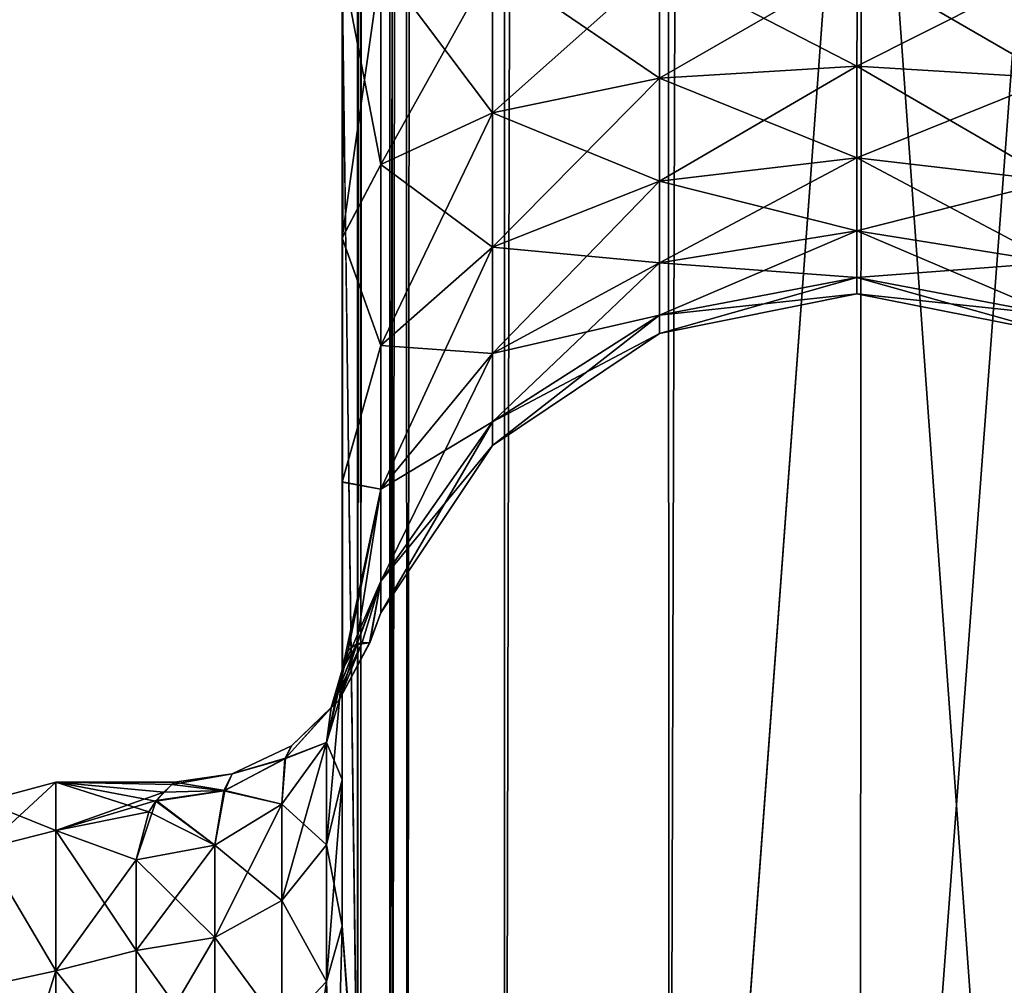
# Model space of a CAD drawing. Extents: x -23 to 470, y -1800 to 0.
# Tile 84 of 181: x 417 to 441, y -1753 to -1729. Entities that reach past the tile are written whole.
import ezdxf

# ---------------------------------------------------------------- set-up
doc = ezdxf.new("R2010")
doc.units = 0
doc.header["$LTSCALE"] = 41.718519
for name, color, linetype in [('1084', 7, 'CONTINUOUS'), ('1085', 7, 'CONTINUOUS'), ('1091', 7, 'CONTINUOUS'), ('1097', 7, 'CONTINUOUS'), ('1098', 7, 'CONTINUOUS'), ('1104', 7, 'CONTINUOUS'), ('1138', 7, 'CONTINUOUS'), ('1139', 7, 'CONTINUOUS'), ('1140', 7, 'CONTINUOUS'), ('1141', 7, 'CONTINUOUS'), ('1142', 7, 'CONTINUOUS')]:
    doc.layers.add(name, color=color, linetype=linetype)

msp = doc.modelspace()

# ---------------------------------------------------------------- linework, layer by layer
at = {"layer": '1084', "linetype": 'CONTINUOUS'}
for points in [[(424.55, -83.45, 20.5), (424.45, -1728.15, 20.5), (424.823, -1756.878, 23.532), (424.55, -83.45, 20.5)], [(424.823, -1756.878, 23.532), (424.901, -1757.568, 23.827), (424.55, -83.45, 20.5), (424.823, -1756.878, 23.532)], [(424.55, -83.45, 20.5), (424.901, -1757.568, 23.827), (425.487, -83.45, 25.248), (424.55, -83.45, 20.5)], [(424.901, -1757.568, 23.827), (425.604, -1763.897, 25.746), (425.487, -83.45, 25.248), (424.901, -1757.568, 23.827)], [(425.668, -1764.575, 25.882), (426.024, -1772, 26.571), (425.487, -83.45, 25.248), (425.668, -1764.575, 25.882)], [(425.487, -83.45, 25.248), (426.024, -1772, 26.571), (428.162, -83.45, 29.29), (425.487, -83.45, 25.248)], [(425.604, -1763.897, 25.746), (425.668, -1764.575, 25.882), (425.487, -83.45, 25.248), (425.604, -1763.897, 25.746)], [(426.024, -1772, 26.571), (428.392, -1780, 29.611), (428.162, -83.45, 29.29), (426.024, -1772, 26.571)], [(428.162, -83.45, 29.29), (428.392, -1780, 29.611), (432.175, -83.45, 32.01), (428.162, -83.45, 29.29)], [(428.392, -1780, 29.611), (432.376, -1780, 32.133), (432.175, -83.45, 32.01), (428.392, -1780, 29.611)], [(432.376, -1780, 32.133), (437.05, -1716.55, 33), (432.175, -83.45, 32.01), (432.376, -1780, 32.133)], [(437.004, -1780, 33), (437.05, -1716.55, 33), (432.376, -1780, 32.133), (437.004, -1780, 33)], [(441.618, -1780, 32.096), (437.05, -1716.55, 33), (437.004, -1780, 33), (441.618, -1780, 32.096)], [(441.742, -1716.55, 32.045), (437.05, -1716.55, 33), (441.618, -1780, 32.096), (441.742, -1716.55, 32.045)], [(424.45, -1751.489, 20.502), (424.823, -1756.878, 23.532), (424.45, -1728.15, 20.5), (424.45, -1751.489, 20.502)]]:
    msp.add_3dface(points, dxfattribs=at)
at = {"layer": '1085', "linetype": 'CONTINUOUS'}
for points in [[(424.45, -1751.488, -20.5), (424.45, -1728.15, -20.5), (425.487, -83.45, -25.248), (424.45, -1751.488, -20.5)], [(424.825, -1756.888, -23.537), (424.45, -1751.488, -20.5), (425.487, -83.45, -25.248), (424.825, -1756.888, -23.537)], [(424.901, -1757.57, -23.829), (424.825, -1756.888, -23.537), (425.487, -83.45, -25.248), (424.901, -1757.57, -23.829)], [(425.608, -1763.945, -25.754), (424.901, -1757.57, -23.829), (425.487, -83.45, -25.248), (425.608, -1763.945, -25.754)], [(428.161, -83.45, -29.288), (425.608, -1763.945, -25.754), (425.487, -83.45, -25.248), (428.161, -83.45, -29.288)], [(425.669, -1764.592, -25.884), (425.608, -1763.945, -25.754), (428.161, -83.45, -29.288), (425.669, -1764.592, -25.884)], [(426.024, -1772, -26.571), (425.669, -1764.592, -25.884), (428.161, -83.45, -29.288), (426.024, -1772, -26.571)], [(428.392, -1780, -29.611), (426.024, -1772, -26.571), (428.161, -83.45, -29.288), (428.392, -1780, -29.611)], [(432.176, -83.45, -32.011), (428.392, -1780, -29.611), (428.161, -83.45, -29.288), (432.176, -83.45, -32.011)], [(432.376, -1780, -32.133), (428.392, -1780, -29.611), (432.176, -83.45, -32.011), (432.376, -1780, -32.133)], [(437.05, -83.45, -33), (432.376, -1780, -32.133), (432.176, -83.45, -32.011), (437.05, -83.45, -33)], [(437.05, -1716.55, -33), (432.376, -1780, -32.133), (437.05, -83.45, -33), (437.05, -1716.55, -33)], [(437.004, -1780, -33), (432.376, -1780, -32.133), (437.05, -1716.55, -33), (437.004, -1780, -33)], [(441.618, -1780, -32.096), (437.004, -1780, -33), (441.742, -1716.55, -32.045), (441.618, -1780, -32.096)], [(441.742, -1716.55, -32.045), (437.004, -1780, -33), (437.05, -1716.55, -33), (441.742, -1716.55, -32.045)]]:
    msp.add_3dface(points, dxfattribs=at)
at = {"layer": '1091', "linetype": 'CONTINUOUS'}
for points in [[(424.45, -1734.8, 19.39), (424.45, -1751.489, 20.502), (424.45, -1728.15, 20.5), (424.45, -1734.8, 19.39)], [(424.45, -1728.15, -20.5), (424.45, -1751.488, -20.5), (424.45, -1734.795, -19.392), (424.45, -1728.15, -20.5)], [(424.45, -1751.488, -20.5), (424.45, -1747.936, -16.184), (424.45, -1734.795, -19.392), (424.45, -1751.488, -20.5)], [(424.45, -1734.795, -19.392), (424.45, -1747.936, -16.184), (424.45, -1740.716, -16.195), (424.45, -1734.795, -19.392)], [(424.45, -1740.721, 16.192), (424.45, -1751.489, 20.502), (424.45, -1734.8, 19.39), (424.45, -1740.721, 16.192)], [(424.45, -1747.936, -16.184), (424.45, -1745.277, -11.265), (424.45, -1740.716, -16.195), (424.45, -1747.936, -16.184)], [(424.45, -1747.936, 16.184), (424.45, -1751.489, 20.502), (424.45, -1740.721, 16.192), (424.45, -1747.936, 16.184)], [(424.45, -1745.277, 11.265), (424.45, -1747.936, 16.184), (424.45, -1740.721, 16.192), (424.45, -1745.277, 11.265)]]:
    msp.add_3dface(points, dxfattribs=at)
at = {"layer": '1097', "linetype": 'CONTINUOUS'}
for points in [[(417.5, -1748, 0), (417.5, -1749.171, 7.407), (420.124, -1748.244, 3.411), (417.5, -1748, 0)], [(417.5, -1749.172, -7.407), (417.5, -1748, 0), (419.762, -1748.719, -5.832), (417.5, -1749.172, -7.407)], [(419.762, -1748.719, -5.832), (417.5, -1748, 0), (419.929, -1748.466, -4.705), (419.762, -1748.719, -5.832)], [(419.929, -1748.466, -4.705), (417.5, -1748, 0), (420.317, -1748.058, -1.668), (419.929, -1748.466, -4.705)], [(420.317, -1748.058, -1.668), (417.5, -1748, 0), (420.385, -1748, -0.122), (420.317, -1748.058, -1.668)], [(420.385, -1748, -0.122), (417.5, -1748, 0), (420.124, -1748.244, 3.411), (420.385, -1748, -0.122)], [(420.124, -1748.244, 3.411), (417.5, -1749.171, 7.407), (419.936, -1748.444, 4.594), (420.124, -1748.244, 3.411)], [(419.936, -1748.444, 4.594), (417.5, -1749.171, 7.407), (419.45, -1749.885, 9.323), (419.936, -1748.444, 4.594)], [(419.45, -1749.885, -9.323), (417.5, -1749.172, -7.407), (419.762, -1748.719, -5.832), (419.45, -1749.885, -9.323)], [(417.5, -1749.171, 7.407), (417.5, -1752.577, 14.098), (419.45, -1749.885, 9.323), (417.5, -1749.171, 7.407)], [(417.5, -1752.579, -14.1), (417.5, -1749.172, -7.407), (419.45, -1752.085, -13.393), (417.5, -1752.579, -14.1)], [(419.45, -1752.085, -13.393), (417.5, -1749.172, -7.407), (419.45, -1749.885, -9.323), (419.45, -1752.085, -13.393)], [(419.45, -1749.885, 9.323), (417.5, -1752.577, 14.098), (419.45, -1752.085, 13.393), (419.45, -1749.885, 9.323)], [(419.45, -1752.085, 13.393), (417.5, -1752.577, 14.098), (419.45, -1755.024, 16.966), (419.45, -1752.085, 13.393)], [(419.45, -1755.024, -16.966), (417.5, -1752.579, -14.1), (419.45, -1752.085, -13.393), (419.45, -1755.024, -16.966)], [(417.5, -1752.577, 14.098), (417.5, -1757.897, 19.419), (419.45, -1755.024, 16.966), (417.5, -1752.577, 14.098)], [(417.5, -1757.901, -19.422), (417.5, -1752.579, -14.1), (419.45, -1755.024, -16.966), (417.5, -1757.901, -19.422)]]:
    msp.add_3dface(points, dxfattribs=at)
at = {"layer": '1098', "linetype": 'CONTINUOUS'}
for points in [[(424.45, -1734.8, 19.39), (424.45, -1728.15, 20.5), (425.39, -1733.015, 14.973), (424.45, -1734.8, 19.39)], [(424.45, -1728.15, 20.5), (425.39, -1728.15, 15.744), (425.39, -1733.015, 14.973), (424.45, -1728.15, 20.5)], [(424.45, -1728.15, -20.5), (424.45, -1734.795, -19.392), (425.39, -1728.15, -15.744), (424.45, -1728.15, -20.5)], [(425.39, -1728.15, -15.744), (424.45, -1734.795, -19.392), (425.39, -1733.015, -14.973), (425.39, -1728.15, -15.744)], [(428.094, -1728.15, -11.679), (425.39, -1728.15, -15.744), (425.39, -1733.015, -14.973), (428.094, -1728.15, -11.679)], [(428.094, -1728.15, -11.679), (425.39, -1733.015, -14.973), (428.094, -1731.759, -11.107), (428.094, -1728.15, -11.679)], [(425.39, -1728.15, 15.744), (428.094, -1728.15, 11.679), (428.094, -1731.759, 11.107), (425.39, -1728.15, 15.744)], [(425.39, -1733.015, 14.973), (425.39, -1728.15, 15.744), (428.094, -1731.759, 11.107), (425.39, -1733.015, 14.973)], [(432.148, -1728.15, -8.959), (428.094, -1728.15, -11.679), (428.094, -1731.759, -11.107), (432.148, -1728.15, -8.959)], [(432.148, -1728.15, -8.959), (428.094, -1731.759, -11.107), (432.148, -1730.918, -8.521), (432.148, -1728.15, -8.959)], [(428.094, -1728.15, 11.679), (432.148, -1728.15, 8.959), (432.148, -1730.918, 8.521), (428.094, -1728.15, 11.679)], [(428.094, -1731.759, 11.107), (428.094, -1728.15, 11.679), (432.148, -1730.918, 8.521), (428.094, -1731.759, 11.107)], [(436.95, -1728.15, -8), (432.148, -1728.15, -8.959), (432.148, -1730.918, -8.521), (436.95, -1728.15, -8)], [(436.935, -1730.622, -7.608), (436.95, -1728.15, -8), (432.148, -1730.918, -8.521), (436.935, -1730.622, -7.608)], [(432.148, -1728.15, 8.959), (436.95, -1728.15, 8), (436.935, -1730.622, 7.608), (432.148, -1728.15, 8.959)], [(432.148, -1728.15, 8.959), (436.935, -1730.622, 7.608), (432.148, -1730.918, 8.521), (432.148, -1728.15, 8.959)], [(441.84, -1728.15, -8.954), (436.95, -1728.15, -8), (436.935, -1730.622, -7.608), (441.84, -1728.15, -8.954)], [(436.95, -1728.15, 8), (441.724, -1730.915, 8.51), (436.935, -1730.622, 7.608), (436.95, -1728.15, 8)], [(441.724, -1730.915, -8.51), (441.84, -1728.15, -8.954), (436.935, -1730.622, -7.608), (441.724, -1730.915, -8.51)], [(436.95, -1728.15, 8), (441.741, -1728.15, 8.913), (441.724, -1730.915, 8.51), (436.95, -1728.15, 8)], [(436.935, -1730.622, 7.608), (436.935, -1732.852, 6.472), (432.148, -1730.918, 8.521), (436.935, -1730.622, 7.608)], [(436.935, -1732.852, -6.472), (436.935, -1730.622, -7.608), (432.148, -1733.416, -7.248), (436.935, -1732.852, -6.472)], [(436.935, -1730.622, -7.608), (432.148, -1730.918, -8.521), (432.148, -1733.416, -7.248), (436.935, -1730.622, -7.608)], [(441.724, -1730.915, 8.51), (441.724, -1733.409, 7.239), (436.935, -1730.622, 7.608), (441.724, -1730.915, 8.51)], [(436.935, -1730.622, 7.608), (441.724, -1733.409, 7.239), (436.935, -1732.852, 6.472), (436.935, -1730.622, 7.608)], [(436.935, -1732.852, -6.472), (441.724, -1730.915, -8.51), (436.935, -1730.622, -7.608), (436.935, -1732.852, -6.472)], [(428.094, -1731.759, -11.107), (428.094, -1735.014, -9.448), (432.148, -1730.918, -8.521), (428.094, -1731.759, -11.107)], [(432.148, -1730.918, -8.521), (428.094, -1735.014, -9.448), (432.148, -1733.416, -7.248), (432.148, -1730.918, -8.521)], [(432.148, -1733.416, 7.248), (428.094, -1731.759, 11.107), (432.148, -1730.918, 8.521), (432.148, -1733.416, 7.248)], [(436.935, -1732.852, 6.472), (432.148, -1733.416, 7.248), (432.148, -1730.918, 8.521), (436.935, -1732.852, 6.472)], [(441.724, -1733.409, -7.239), (441.724, -1730.915, -8.51), (436.935, -1732.852, -6.472), (441.724, -1733.409, -7.239)], [(425.39, -1733.015, -14.973), (425.39, -1737.404, -12.737), (428.094, -1731.759, -11.107), (425.39, -1733.015, -14.973)], [(428.094, -1731.759, -11.107), (425.39, -1737.404, -12.737), (428.094, -1735.014, -9.448), (428.094, -1731.759, -11.107)], [(428.094, -1735.014, 9.448), (425.39, -1733.015, 14.973), (428.094, -1731.759, 11.107), (428.094, -1735.014, 9.448)], [(428.094, -1735.014, 9.448), (428.094, -1731.759, 11.107), (432.148, -1733.416, 7.248), (428.094, -1735.014, 9.448)], [(436.935, -1732.852, 6.472), (436.935, -1734.622, 4.702), (432.148, -1733.416, 7.248), (436.935, -1732.852, 6.472)], [(436.935, -1734.622, -4.702), (436.935, -1732.852, -6.472), (432.148, -1735.398, -5.266), (436.935, -1734.622, -4.702)], [(436.935, -1732.852, -6.472), (432.148, -1733.416, -7.248), (432.148, -1735.398, -5.266), (436.935, -1732.852, -6.472)], [(441.724, -1733.409, 7.239), (441.724, -1735.389, 5.259), (436.935, -1732.852, 6.472), (441.724, -1733.409, 7.239)], [(436.935, -1732.852, 6.472), (441.724, -1735.389, 5.259), (436.935, -1734.622, 4.702), (436.935, -1732.852, 6.472)], [(436.935, -1734.622, -4.702), (441.724, -1733.409, -7.239), (436.935, -1732.852, -6.472), (436.935, -1734.622, -4.702)], [(425.39, -1737.404, 12.737), (424.45, -1734.8, 19.39), (425.39, -1733.015, 14.973), (425.39, -1737.404, 12.737)], [(425.39, -1733.015, -14.973), (424.45, -1734.795, -19.392), (425.39, -1737.404, -12.737), (425.39, -1733.015, -14.973)], [(425.39, -1737.404, 12.737), (425.39, -1733.015, 14.973), (428.094, -1735.014, 9.448), (425.39, -1737.404, 12.737)], [(428.094, -1735.014, -9.448), (428.094, -1737.598, -6.864), (432.148, -1733.416, -7.248), (428.094, -1735.014, -9.448)], [(432.148, -1733.416, -7.248), (428.094, -1737.598, -6.864), (432.148, -1735.398, -5.266), (432.148, -1733.416, -7.248)], [(432.148, -1735.398, 5.266), (428.094, -1735.014, 9.448), (432.148, -1733.416, 7.248), (432.148, -1735.398, 5.266)], [(436.935, -1734.622, 4.702), (432.148, -1735.398, 5.266), (432.148, -1733.416, 7.248), (436.935, -1734.622, 4.702)], [(441.724, -1735.389, -5.259), (441.724, -1733.409, -7.239), (436.935, -1734.622, -4.702), (441.724, -1735.389, -5.259)], [(436.935, -1734.622, 4.702), (436.935, -1735.758, 2.472), (432.148, -1735.398, 5.266), (436.935, -1734.622, 4.702)], [(436.935, -1735.758, -2.472), (436.935, -1734.622, -4.702), (432.148, -1736.671, -2.768), (436.935, -1735.758, -2.472)], [(436.935, -1734.622, -4.702), (432.148, -1735.398, -5.266), (432.148, -1736.671, -2.768), (436.935, -1734.622, -4.702)], [(441.724, -1735.389, 5.259), (441.724, -1736.66, 2.765), (436.935, -1734.622, 4.702), (441.724, -1735.389, 5.259)], [(436.935, -1734.622, 4.702), (441.724, -1736.66, 2.765), (436.935, -1735.758, 2.472), (436.935, -1734.622, 4.702)], [(436.935, -1735.758, -2.472), (441.724, -1735.389, -5.259), (436.935, -1734.622, -4.702), (436.935, -1735.758, -2.472)], [(424.45, -1734.795, -19.392), (424.45, -1740.716, -16.195), (425.39, -1737.404, -12.737), (424.45, -1734.795, -19.392)], [(424.45, -1740.721, 16.192), (424.45, -1734.8, 19.39), (425.39, -1737.404, 12.737), (424.45, -1740.721, 16.192)], [(425.39, -1737.404, -12.737), (425.39, -1740.887, -9.254), (428.094, -1735.014, -9.448), (425.39, -1737.404, -12.737)], [(428.094, -1735.014, -9.448), (425.39, -1740.887, -9.254), (428.094, -1737.598, -6.864), (428.094, -1735.014, -9.448)], [(428.094, -1737.598, 6.864), (425.39, -1737.404, 12.737), (428.094, -1735.014, 9.448), (428.094, -1737.598, 6.864)], [(428.094, -1737.598, 6.864), (428.094, -1735.014, 9.448), (432.148, -1735.398, 5.266), (428.094, -1737.598, 6.864)], [(428.094, -1737.598, -6.864), (428.094, -1739.257, -3.609), (432.148, -1735.398, -5.266), (428.094, -1737.598, -6.864)], [(432.148, -1735.398, -5.266), (428.094, -1739.257, -3.609), (432.148, -1736.671, -2.768), (432.148, -1735.398, -5.266)], [(432.148, -1736.671, 2.768), (428.094, -1737.598, 6.864), (432.148, -1735.398, 5.266), (432.148, -1736.671, 2.768)], [(436.935, -1735.758, 2.472), (432.148, -1736.671, 2.768), (432.148, -1735.398, 5.266), (436.935, -1735.758, 2.472)], [(441.724, -1736.66, -2.765), (441.724, -1735.389, -5.259), (436.935, -1735.758, -2.472), (441.724, -1736.66, -2.765)], [(436.935, -1735.758, 2.472), (436.935, -1736.15), (432.148, -1736.671, 2.768), (436.935, -1735.758, 2.472)], [(436.935, -1736.15), (436.935, -1735.758, -2.472), (432.148, -1737.109), (436.935, -1736.15)], [(436.935, -1735.758, -2.472), (432.148, -1736.671, -2.768), (432.148, -1737.109), (436.935, -1735.758, -2.472)], [(441.724, -1736.66, 2.765), (441.724, -1737.098), (436.935, -1735.758, 2.472), (441.724, -1736.66, 2.765)], [(436.935, -1735.758, 2.472), (441.724, -1737.098), (436.935, -1736.15), (436.935, -1735.758, 2.472)], [(436.935, -1736.15), (441.724, -1736.66, -2.765), (436.935, -1735.758, -2.472), (436.935, -1736.15)], [(436.935, -1736.15), (432.148, -1737.109), (432.148, -1736.671, 2.768), (436.935, -1736.15)], [(441.724, -1737.098), (441.724, -1736.66, -2.765), (436.935, -1736.15), (441.724, -1737.098)], [(428.094, -1739.257, -3.609), (428.094, -1739.829), (432.148, -1736.671, -2.768), (428.094, -1739.257, -3.609)], [(432.148, -1736.671, -2.768), (428.094, -1739.829), (432.148, -1737.109), (432.148, -1736.671, -2.768)], [(428.094, -1739.257, 3.609), (428.094, -1737.598, 6.864), (432.148, -1736.671, 2.768), (428.094, -1739.257, 3.609)], [(432.148, -1737.109), (428.094, -1739.257, 3.609), (432.148, -1736.671, 2.768), (432.148, -1737.109)], [(428.094, -1739.829), (428.094, -1739.257, 3.609), (432.148, -1737.109), (428.094, -1739.829)], [(425.39, -1740.887, 9.254), (424.45, -1740.721, 16.192), (425.39, -1737.404, 12.737), (425.39, -1740.887, 9.254)], [(425.39, -1737.404, -12.737), (424.45, -1740.716, -16.195), (425.39, -1740.887, -9.254), (425.39, -1737.404, -12.737)], [(425.39, -1740.887, 9.254), (425.39, -1737.404, 12.737), (428.094, -1737.598, 6.864), (425.39, -1740.887, 9.254)], [(425.39, -1740.887, -9.254), (425.39, -1743.123, -4.865), (428.094, -1737.598, -6.864), (425.39, -1740.887, -9.254)], [(428.094, -1737.598, -6.864), (425.39, -1743.123, -4.865), (428.094, -1739.257, -3.609), (428.094, -1737.598, -6.864)], [(428.094, -1739.257, 3.609), (425.39, -1740.887, 9.254), (428.094, -1737.598, 6.864), (428.094, -1739.257, 3.609)], [(425.39, -1743.123, -4.865), (425.39, -1743.894), (428.094, -1739.257, -3.609), (425.39, -1743.123, -4.865)], [(428.094, -1739.257, -3.609), (425.39, -1743.894), (428.094, -1739.829), (428.094, -1739.257, -3.609)], [(425.39, -1743.123, 4.865), (425.39, -1740.887, 9.254), (428.094, -1739.257, 3.609), (425.39, -1743.123, 4.865)], [(428.094, -1739.829), (425.39, -1743.123, 4.865), (428.094, -1739.257, 3.609), (428.094, -1739.829)], [(425.39, -1743.894), (425.39, -1743.123, 4.865), (428.094, -1739.829), (425.39, -1743.894)], [(424.45, -1740.716, -16.195), (424.45, -1745.277, -11.265), (425.39, -1740.887, -9.254), (424.45, -1740.716, -16.195)], [(424.45, -1745.277, 11.265), (424.45, -1740.721, 16.192), (425.39, -1740.887, 9.254), (424.45, -1745.277, 11.265)], [(425.39, -1743.123, 4.865), (424.45, -1745.277, 11.265), (425.39, -1740.887, 9.254), (425.39, -1743.123, 4.865)], [(424.45, -1745.277, -11.265), (424.596, -1744.794, -8.29), (425.39, -1740.887, -9.254), (424.45, -1745.277, -11.265)], [(424.596, -1744.794, -8.29), (424.796, -1744.656, -6.052), (425.39, -1740.887, -9.254), (424.596, -1744.794, -8.29)], [(425.39, -1740.887, -9.254), (424.796, -1744.656, -6.052), (425.39, -1743.123, -4.865), (425.39, -1740.887, -9.254)], [(424.802, -1744.662, 5.962), (424.45, -1745.277, 11.265), (425.39, -1743.123, 4.865), (424.802, -1744.662, 5.962)], [(424.796, -1744.656, -6.052), (424.931, -1744.615, -4.494), (425.39, -1743.123, -4.865), (424.796, -1744.656, -6.052)], [(425.116, -1744.621, 0.301), (424.802, -1744.662, 5.962), (425.39, -1743.123, 4.865), (425.116, -1744.621, 0.301)], [(424.931, -1744.615, -4.494), (425.118, -1744.619, -0.043), (425.39, -1743.123, -4.865), (424.931, -1744.615, -4.494)], [(425.39, -1743.894), (425.116, -1744.621, 0.301), (425.39, -1743.123, 4.865), (425.39, -1743.894)], [(425.39, -1743.123, -4.865), (425.118, -1744.619, -0.043), (425.39, -1743.894), (425.39, -1743.123, -4.865)], [(425.118, -1744.619, -0.043), (425.116, -1744.621, 0.301), (425.39, -1743.894), (425.118, -1744.619, -0.043)]]:
    msp.add_3dface(points, dxfattribs=at)
at = {"layer": '1104', "linetype": 'CONTINUOUS'}
for points in [[(417.5, -1749.171, 7.407), (417.5, -1748, 0), (415.751, -1749.62, 7.272), (417.5, -1749.171, 7.407)], [(417.5, -1748, 0), (417.5, -1749.172, -7.407), (415.751, -1748.468, 0), (417.5, -1748, 0)], [(417.5, -1748, 0), (415.751, -1748.468, 0), (415.751, -1749.62, 7.272), (417.5, -1748, 0)], [(417.5, -1749.172, -7.407), (415.751, -1749.62, -7.272), (415.751, -1748.468, 0), (417.5, -1749.172, -7.407)], [(417.5, -1752.577, 14.098), (417.5, -1749.171, 7.407), (415.751, -1749.62, 7.272), (417.5, -1752.577, 14.098)], [(417.5, -1749.172, -7.407), (417.5, -1752.579, -14.1), (415.751, -1749.62, -7.272), (417.5, -1749.172, -7.407)], [(417.5, -1752.577, 14.098), (415.751, -1749.62, 7.272), (415.751, -1752.962, 13.832), (417.5, -1752.577, 14.098)], [(417.5, -1752.579, -14.1), (415.751, -1752.962, -13.832), (415.751, -1749.62, -7.272), (417.5, -1752.579, -14.1)], [(417.5, -1757.897, 19.419), (417.5, -1752.577, 14.098), (415.751, -1758.168, 19.038), (417.5, -1757.897, 19.419)], [(417.5, -1752.577, 14.098), (415.751, -1752.962, 13.832), (415.751, -1758.168, 19.038), (417.5, -1752.577, 14.098)], [(417.5, -1752.579, -14.1), (417.5, -1757.901, -19.422), (415.751, -1752.962, -13.832), (417.5, -1752.579, -14.1)]]:
    msp.add_3dface(points, dxfattribs=at)
at = {"layer": '1138', "linetype": 'CONTINUOUS'}
for points in [[(424.069, -1752.841, -19.147), (424.45, -1751.488, -20.5), (424.26, -1758.46, -22.559), (424.069, -1752.841, -19.147)], [(424.45, -1751.488, -20.5), (424.901, -1757.57, -23.829), (424.26, -1758.46, -22.559), (424.45, -1751.488, -20.5)], [(424.45, -1751.488, -20.5), (424.825, -1756.888, -23.537), (424.901, -1757.57, -23.829), (424.45, -1751.488, -20.5)], [(422.986, -1753.989, -18.001), (424.069, -1752.841, -19.147), (423.151, -1759.204, -21.563), (422.986, -1753.989, -18.001)], [(423.151, -1759.204, -21.563), (424.069, -1752.841, -19.147), (424.26, -1758.46, -22.559), (423.151, -1759.204, -21.563)]]:
    msp.add_3dface(points, dxfattribs=at)
at = {"layer": '1139', "linetype": 'CONTINUOUS'}
for points in [[(424.45, -1745.277, -11.265), (424.45, -1747.936, -16.184), (424.069, -1749.523, -15.115), (424.45, -1745.277, -11.265)], [(424.069, -1747.041, -10.522), (424.45, -1745.277, -11.265), (424.069, -1749.523, -15.115), (424.069, -1747.041, -10.522)], [(422.986, -1750.869, -14.21), (424.069, -1747.041, -10.522), (424.069, -1749.523, -15.115), (422.986, -1750.869, -14.21)], [(422.986, -1748.535, -9.892), (424.069, -1747.041, -10.522), (422.986, -1750.869, -14.21), (422.986, -1748.535, -9.892)], [(424.45, -1747.936, -16.184), (424.45, -1751.488, -20.5), (424.069, -1752.841, -19.147), (424.45, -1747.936, -16.184)], [(424.069, -1749.523, -15.115), (424.45, -1747.936, -16.184), (424.069, -1752.841, -19.147), (424.069, -1749.523, -15.115)], [(421.363, -1751.769, -13.605), (422.986, -1748.535, -9.892), (422.986, -1750.869, -14.21), (421.363, -1751.769, -13.605)], [(421.363, -1749.534, -9.471), (422.986, -1748.535, -9.892), (421.363, -1751.769, -13.605), (421.363, -1749.534, -9.471)], [(419.45, -1752.085, -13.393), (419.45, -1749.885, -9.323), (421.363, -1749.534, -9.471), (419.45, -1752.085, -13.393)], [(419.45, -1752.085, -13.393), (421.363, -1749.534, -9.471), (421.363, -1751.769, -13.605), (419.45, -1752.085, -13.393)], [(422.986, -1750.869, -14.21), (424.069, -1749.523, -15.115), (424.069, -1752.841, -19.147), (422.986, -1750.869, -14.21)], [(421.363, -1751.769, -13.605), (422.986, -1750.869, -14.21), (422.986, -1753.989, -18.001), (421.363, -1751.769, -13.605)], [(422.986, -1753.989, -18.001), (422.986, -1750.869, -14.21), (424.069, -1752.841, -19.147), (422.986, -1753.989, -18.001)], [(419.45, -1755.024, -16.966), (419.45, -1752.085, -13.393), (421.363, -1751.769, -13.605), (419.45, -1755.024, -16.966)], [(419.45, -1755.024, -16.966), (421.363, -1751.769, -13.605), (421.363, -1754.755, -17.235), (419.45, -1755.024, -16.966)], [(421.363, -1754.755, -17.235), (421.363, -1751.769, -13.605), (422.986, -1753.989, -18.001), (421.363, -1754.755, -17.235)]]:
    msp.add_3dface(points, dxfattribs=at)
at = {"layer": '1140', "linetype": 'CONTINUOUS'}
for points in [[(424.796, -1744.656, -6.052), (424.596, -1744.794, -8.29), (424.069, -1747.041, -10.522), (424.796, -1744.656, -6.052)], [(424.179, -1746.199, -5.602), (424.796, -1744.656, -6.052), (424.069, -1747.041, -10.522), (424.179, -1746.199, -5.602)], [(424.931, -1744.615, -4.494), (424.796, -1744.656, -6.052), (424.179, -1746.199, -5.602), (424.931, -1744.615, -4.494)], [(424.372, -1746.02, -0.009), (424.931, -1744.615, -4.494), (424.179, -1746.199, -5.602), (424.372, -1746.02, -0.009)], [(424.45, -1745.277, 11.265), (424.802, -1744.662, 5.962), (424.185, -1746.19, 5.588), (424.45, -1745.277, 11.265)], [(424.185, -1746.19, 5.588), (424.802, -1744.662, 5.962), (424.372, -1746.02, -0.009), (424.185, -1746.19, 5.588)], [(425.118, -1744.619, -0.043), (424.931, -1744.615, -4.494), (424.372, -1746.02, -0.009), (425.118, -1744.619, -0.043)], [(425.116, -1744.621, 0.301), (425.118, -1744.619, -0.043), (424.372, -1746.02, -0.009), (425.116, -1744.621, 0.301)], [(424.802, -1744.662, 5.962), (425.116, -1744.621, 0.301), (424.372, -1746.02, -0.009), (424.802, -1744.662, 5.962)], [(424.596, -1744.794, -8.29), (424.45, -1745.277, -11.265), (424.069, -1747.041, -10.522), (424.596, -1744.794, -8.29)], [(424.069, -1747.041, 10.522), (424.45, -1745.277, 11.265), (424.185, -1746.19, 5.588), (424.069, -1747.041, 10.522)], [(423.22, -1747.119, -0.008), (424.372, -1746.02, -0.009), (424.179, -1746.199, -5.602), (423.22, -1747.119, -0.008)], [(423.22, -1747.119, -0.008), (424.185, -1746.19, 5.588), (424.372, -1746.02, -0.009), (423.22, -1747.119, -0.008)], [(423.06, -1747.435, -5.217), (424.179, -1746.199, -5.602), (424.069, -1747.041, -10.522), (423.06, -1747.435, -5.217)], [(423.06, -1747.435, -5.217), (423.22, -1747.119, -0.008), (424.179, -1746.199, -5.602), (423.06, -1747.435, -5.217)], [(423.075, -1747.422, 5.206), (424.185, -1746.19, 5.588), (423.22, -1747.119, -0.008), (423.075, -1747.422, 5.206)], [(423.075, -1747.422, 5.206), (424.069, -1747.041, 10.522), (424.185, -1746.19, 5.588), (423.075, -1747.422, 5.206)], [(422.986, -1748.535, -9.892), (423.06, -1747.435, -5.217), (424.069, -1747.041, -10.522), (422.986, -1748.535, -9.892)], [(422.986, -1748.535, 9.892), (424.069, -1747.041, 10.522), (423.075, -1747.422, 5.206), (422.986, -1748.535, 9.892)], [(421.782, -1747.801, -0.008), (423.22, -1747.119, -0.008), (423.06, -1747.435, -5.217), (421.782, -1747.801, -0.008)], [(421.782, -1747.801, -0.008), (423.075, -1747.422, 5.206), (423.22, -1747.119, -0.008), (421.782, -1747.801, -0.008)], [(421.575, -1748.215, -4.875), (423.06, -1747.435, -5.217), (422.986, -1748.535, -9.892), (421.575, -1748.215, -4.875)], [(421.575, -1748.215, -4.875), (421.782, -1747.801, -0.008), (423.06, -1747.435, -5.217), (421.575, -1748.215, -4.875)], [(421.603, -1748.205, 4.866), (423.075, -1747.422, 5.206), (421.782, -1747.801, -0.008), (421.603, -1748.205, 4.866)], [(421.603, -1748.205, 4.866), (422.986, -1748.535, 9.892), (423.075, -1747.422, 5.206), (421.603, -1748.205, 4.866)], [(420.317, -1748.058, -1.668), (420.385, -1748, -0.122), (421.782, -1747.801, -0.008), (420.317, -1748.058, -1.668)], [(420.317, -1748.058, -1.668), (421.782, -1747.801, -0.008), (421.575, -1748.215, -4.875), (420.317, -1748.058, -1.668)], [(420.385, -1748, -0.122), (421.603, -1748.205, 4.866), (421.782, -1747.801, -0.008), (420.385, -1748, -0.122)], [(419.929, -1748.466, -4.705), (420.317, -1748.058, -1.668), (421.575, -1748.215, -4.875), (419.929, -1748.466, -4.705)], [(420.385, -1748, -0.122), (420.124, -1748.244, 3.411), (421.603, -1748.205, 4.866), (420.385, -1748, -0.122)], [(419.929, -1748.466, -4.705), (421.575, -1748.215, -4.875), (421.363, -1749.534, -9.471), (419.929, -1748.466, -4.705)], [(420.124, -1748.244, 3.411), (419.936, -1748.444, 4.594), (421.603, -1748.205, 4.866), (420.124, -1748.244, 3.411)], [(419.936, -1748.444, 4.594), (421.363, -1749.534, 9.471), (421.603, -1748.205, 4.866), (419.936, -1748.444, 4.594)], [(421.363, -1749.534, 9.471), (422.986, -1748.535, 9.892), (421.603, -1748.205, 4.866), (421.363, -1749.534, 9.471)], [(421.363, -1749.534, -9.471), (421.575, -1748.215, -4.875), (422.986, -1748.535, -9.892), (421.363, -1749.534, -9.471)], [(419.936, -1748.444, 4.594), (419.45, -1749.885, 9.323), (421.363, -1749.534, 9.471), (419.936, -1748.444, 4.594)], [(419.762, -1748.719, -5.832), (419.929, -1748.466, -4.705), (421.363, -1749.534, -9.471), (419.762, -1748.719, -5.832)], [(419.45, -1749.885, -9.323), (419.762, -1748.719, -5.832), (421.363, -1749.534, -9.471), (419.45, -1749.885, -9.323)]]:
    msp.add_3dface(points, dxfattribs=at)
at = {"layer": '1141', "linetype": 'CONTINUOUS'}
for points in [[(424.45, -1747.936, 16.184), (424.45, -1745.277, 11.265), (424.069, -1747.041, 10.522), (424.45, -1747.936, 16.184)], [(422.986, -1748.535, 9.892), (424.069, -1749.523, 15.115), (424.069, -1747.041, 10.522), (422.986, -1748.535, 9.892)], [(424.069, -1749.523, 15.115), (424.45, -1747.936, 16.184), (424.069, -1747.041, 10.522), (424.069, -1749.523, 15.115)], [(424.45, -1751.489, 20.502), (424.45, -1747.936, 16.184), (424.069, -1749.523, 15.115), (424.45, -1751.489, 20.502)], [(421.363, -1749.534, 9.471), (422.986, -1750.869, 14.21), (422.986, -1748.535, 9.892), (421.363, -1749.534, 9.471)], [(422.986, -1750.869, 14.21), (424.069, -1749.523, 15.115), (422.986, -1748.535, 9.892), (422.986, -1750.869, 14.21)], [(419.45, -1749.885, 9.323), (421.363, -1751.769, 13.605), (421.363, -1749.534, 9.471), (419.45, -1749.885, 9.323)], [(421.363, -1751.769, 13.605), (422.986, -1750.869, 14.21), (421.363, -1749.534, 9.471), (421.363, -1751.769, 13.605)], [(422.986, -1750.869, 14.21), (424.069, -1752.841, 19.147), (424.069, -1749.523, 15.115), (422.986, -1750.869, 14.21)], [(424.069, -1752.841, 19.147), (424.45, -1751.489, 20.502), (424.069, -1749.523, 15.115), (424.069, -1752.841, 19.147)], [(419.45, -1749.885, 9.323), (419.45, -1752.085, 13.393), (421.363, -1751.769, 13.605), (419.45, -1749.885, 9.323)], [(421.363, -1751.769, 13.605), (422.985, -1753.989, 18.001), (422.986, -1750.869, 14.21), (421.363, -1751.769, 13.605)], [(422.985, -1753.989, 18.001), (424.069, -1752.841, 19.147), (422.986, -1750.869, 14.21), (422.985, -1753.989, 18.001)], [(419.45, -1752.085, 13.393), (421.363, -1754.755, 17.235), (421.363, -1751.769, 13.605), (419.45, -1752.085, 13.393)], [(421.363, -1754.755, 17.235), (422.985, -1753.989, 18.001), (421.363, -1751.769, 13.605), (421.363, -1754.755, 17.235)], [(419.45, -1752.085, 13.393), (419.45, -1755.024, 16.966), (421.363, -1754.755, 17.235), (419.45, -1752.085, 13.393)]]:
    msp.add_3dface(points, dxfattribs=at)
at = {"layer": '1142', "linetype": 'CONTINUOUS'}
for points in [[(424.26, -1758.454, 22.556), (424.45, -1751.489, 20.502), (424.069, -1752.841, 19.147), (424.26, -1758.454, 22.556)], [(424.901, -1757.568, 23.827), (424.45, -1751.489, 20.502), (424.26, -1758.454, 22.556), (424.901, -1757.568, 23.827)], [(424.45, -1751.489, 20.502), (424.901, -1757.568, 23.827), (424.823, -1756.878, 23.532), (424.45, -1751.489, 20.502)], [(422.985, -1753.989, 18.001), (423.15, -1759.199, 21.56), (424.069, -1752.841, 19.147), (422.985, -1753.989, 18.001)], [(423.15, -1759.199, 21.56), (424.26, -1758.454, 22.556), (424.069, -1752.841, 19.147), (423.15, -1759.199, 21.56)]]:
    msp.add_3dface(points, dxfattribs=at)

doc.saveas('drawing.dxf')
